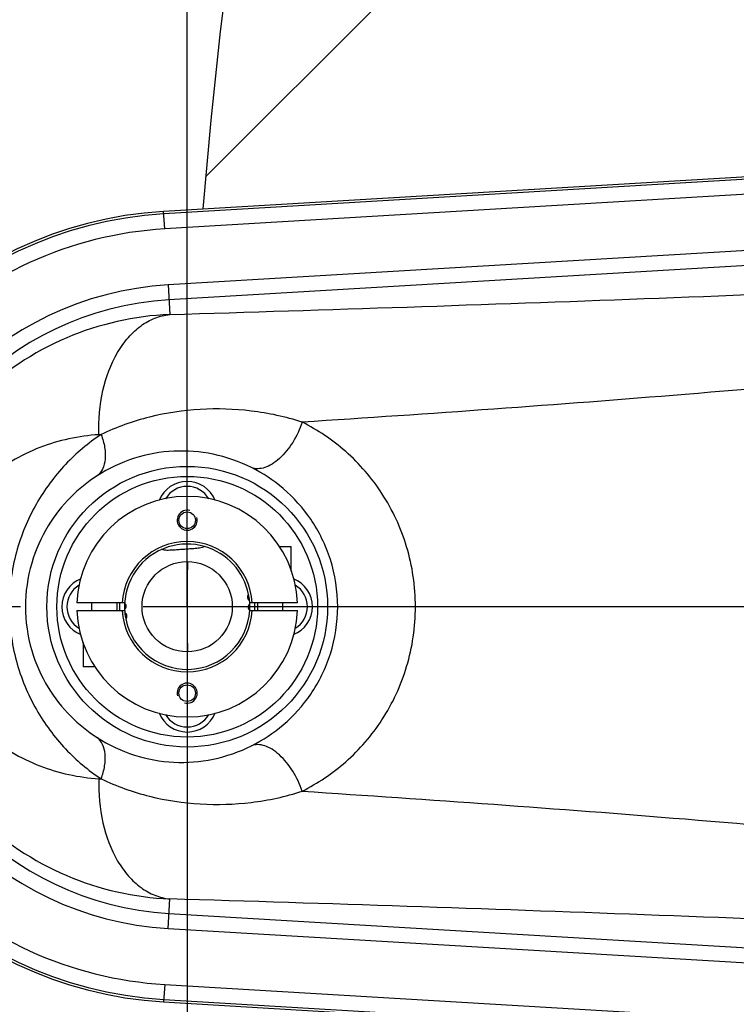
# Model space of a CAD drawing. Extents: x 0 to 594, y 0 to 420.
# Tile 4 of 104: x 68 to 83, y 171 to 191. Entities that reach past the tile are written whole.
import ezdxf

# ---------------------------------------------------------------- set-up
doc = ezdxf.new("R2010")
doc.units = 0
doc.header["$LTSCALE"] = 32.67
doc.linetypes.add('CENTER', pattern=[0.6, 0.375, -0.075, 0.075, -0.075])
doc.linetypes.add('PHANTOM', pattern=[0.8, 0.45, -0.05, 0.1, -0.05, 0.1, -0.05])
doc.layers.get('0').update_dxf_attribs({"linetype": 'CONTINUOUS'})
for name, color, linetype in [('ASSY', 7, 'CONTINUOUS'), ('AXIS', 7, 'CONTINUOUS'), ('CHAMFER', 7, 'CONTINUOUS'), ('CRV', 7, 'CONTINUOUS'), ('DRAFT', 7, 'CONTINUOUS'), ('DRIV_DIM', 7, 'CONTINUOUS'), ('ROUND', 7, 'CONTINUOUS')]:
    doc.layers.add(name, color=color, linetype=linetype)
doc.styles.get("Standard").update_dxf_attribs({"font": 'txt', "width": 0.8})
doc.dimstyles.new('DIMSTYLE_1', dxfattribs={"dimtxt": 3.8, "dimasz": 1.8, "dimexe": 2, "dimexo": 1.5, "dimgap": 1.9, "dimtad": 1, "dimdec": 3, "dimlfac": 10, "dimtxsty": 'STANDARD', "dimblk": 'OPEN', "dimblk1": 'OPEN', "dimblk2": 'OPEN', "dimcen": 0.09, "dimazin": 2, "dimtp": 0.5, "dimtm": 0.5, "dimtfac": 1, "dimtdec": -1, "dimtofl": 0, "dimtmove": 0, "dimatfit": 3, "dimtolj": 1})

# ---------------------------------------------------------------- blocks, each defined once
blk = doc.blocks.new('*D0')
at = {"layer": 'DRIV_DIM', "color": 2, "linetype": 'CONTINUOUS'}
blk.add_line((239.529, 254.232), (249.381, 265.174), dxfattribs=at)
for points in [[(246.288, 264.421), (248.043, 263.688), (247.104, 265.342)], [(56.787, 180.608), (57.388, 178.803), (58.018, 180.598)]]:
    blk.add_lwpolyline(points, dxfattribs=at)
for start, end in [(48, 114), (114, 180)]:
    blk.add_arc((171.612, 178.803), 114.224, start, end, dxfattribs=at)
blk = doc.blocks.new('_OPEN')
at = {"color": 0, "linetype": 'BYBLOCK'}
for p, q in [((0, 0), (-1, 0.342)), ((-1, -0.342), (0, 0)), ((-1, 0), (0, 0))]:
    blk.add_line(p, q, dxfattribs=at)
blk = doc.blocks.new('*D1')
at = {"layer": 'DRIV_DIM', "color": 2, "linetype": 'CONTINUOUS'}
blk.add_line((239.529, 103.374), (249.381, 92.432), dxfattribs=at)
for points in [[(58.018, 177.008), (57.388, 178.803), (56.787, 176.998)], [(247.104, 92.263), (248.043, 93.918), (246.288, 93.185)]]:
    blk.add_lwpolyline(points, dxfattribs=at)
for start, end in [(180, 246), (246, 312)]:
    blk.add_arc((171.612, 178.803), 114.224, start, end, dxfattribs=at)

msp = doc.modelspace()

# ---------------------------------------------------------------- linework, layer by layer
at = {"color": 7, "linetype": 'CONTINUOUS'}
for radius in [2.8, 2.6, 0.9]:
    msp.add_circle((71.61228, 178.80284), radius, dxfattribs=at)
at = {"color": 9, "linetype": 'CONTINUOUS'}
for start, end in [(93.408539, 135.777011), (224.222989, 266.591461)]:
    msp.add_arc((71.61228, 178.80284), 7.55093, start, end, dxfattribs=at)
at = {"color": 7, "linetype": 'CONTINUOUS'}
for centre, radius, start, end in [((71.61228, 180.70284), 0.6, 21.549382, 158.450618), ((71.61228, 178.80284), 2.2, 1.953644, 178.046356), ((69.71228, 178.80284), 0.6, 111.706877, 248.293123), ((73.51228, 178.80284), 0.6, 291.706877, 68.293123), ((71.61228, 178.80284), 2.2, 181.953644, 358.046356), ((71.61228, 176.90284), 0.6, 201.549382, 338.450618)]:
    msp.add_arc(centre, radius, start, end, dxfattribs=at)
at = {"color": 2, "linetype": 'CONTINUOUS'}
for centre, start, end in [((71.61228, 180.52784), 75, 15), ((71.61228, 177.07784), 255, 195)]:
    msp.add_arc(centre, 0.2, start, end, dxfattribs=at)
at = {"color": 7, "linetype": 'CONTINUOUS'}
for points, knots in [([(71.95819, 180.00403), (71.92778, 179.98509), (71.85462, 179.97092), (71.74829, 179.95967), (71.64017, 179.95249), (71.56835, 179.94757), (71.53241, 179.94506)], [0, 0, 0, 0, 0.24897681, 0.49928568, 0.7496419, 1, 1, 1, 1]), ([(71.53241, 179.94506), (71.49647, 179.94254), (71.42465, 179.93742), (71.31659, 179.92948), (71.20973, 179.92583), (71.13531, 179.92967), (71.10256, 179.9442)], [0, 0, 0, 0, 0.25035802, 0.50071426, 0.75102316, 1, 1, 1, 1])]:
    msp.add_open_spline(points, degree=3, knots=knots, dxfattribs=at)
at = {"layer": 'ASSY', "color": 7, "linetype": 'CONTINUOUS'}
for p, q in [((73.45035, 180.00284), (73.68728, 180.00284)), ((73.68728, 179.51489), (73.68728, 180.00284)), ((69.71228, 178.72784), (69.71228, 178.87784)), ((70.21228, 178.72784), (70.21228, 178.87784)), ((73.01228, 178.87784), (73.01228, 178.72784)), ((73.51228, 178.87784), (73.51228, 178.72784)), ((69.53728, 178.09079), (69.53728, 177.60284)), ((69.77421, 177.60284), (69.53728, 177.60284))]:
    msp.add_line(p, q, dxfattribs=at)
for centre, start, end in [((71.61228, 180.70284), 30.528439, 149.471561), ((69.71228, 178.80284), 120.930315, 239.069685), ((73.51228, 178.80284), 300.930315, 59.069685), ((71.61228, 176.90284), 210.528439, 329.471561)]:
    msp.add_arc(centre, 0.5, start, end, dxfattribs=at)
at = {"layer": 'AXIS', "color": 7, "linetype": 'CENTER'}
for p, q in [((71.61228, 178.80284), (71.61228, 197.23036)), ((102.59069, 178.80284), (67.37005, 178.80284)), ((71.61228, 178.80284), (71.61228, 160.37533))]:
    msp.add_line(p, q, dxfattribs=at)
at = {"layer": 'AXIS', "color": 7, "linetype": 'CONTINUOUS'}
for centre in [(71.61228, 180.52784), (71.61228, 177.07784)]:
    msp.add_circle(centre, 0.165, dxfattribs=at)
for centre, radius, start, end in [((71.61228, 178.80284), 1.25, 107.545864, 182.326621), ((71.61228, 178.80284), 1.25, 11.308859, 73.93471), ((72.88829, 178.99232), 0.075, 132.097107, 244.794881), ((70.32232, 178.81289), 0.075, 303.205119, 55.902893), ((71.61228, 178.80284), 1.25, 191.308859, 2.326621), ((72.90224, 178.7928), 0.075, 123.205119, 235.902893), ((71.61228, 178.80284), 1.25, 2.416871, 5.583129), ((71.61228, 178.80284), 1.25, 182.416871, 185.583129), ((70.33627, 178.61337), 0.075, 312.097107, 64.794881)]:
    msp.add_arc(centre, radius, start, end, dxfattribs=at)
at = {"layer": 'CHAMFER', "color": 7, "linetype": 'CONTINUOUS'}
for p, q in [((70.36453, 178.87784), (69.41356, 178.87784)), ((73.811, 178.87784), (72.86002, 178.87784)), ((69.41356, 178.72784), (70.36453, 178.72784)), ((72.86002, 178.72784), (73.811, 178.72784))]:
    msp.add_line(p, q, dxfattribs=at)
for centre, radius, start, end in [((71.61226, 178.80286), 1.30005, 3.306711, 176.693215), ((71.61226, 178.80286), 1.24999, 73.930931, 107.547593), ((71.61226, 178.80286), 1.24999, 5.578687, 11.311142), ((71.61229, 178.80283), 1.30005, 183.306711, 356.693215), ((71.61229, 178.80283), 1.24999, 185.578687, 191.311142)]:
    msp.add_arc(centre, radius, start, end, dxfattribs=at)
at = {"layer": 'CRV', "color": 2, "linetype": 'CONTINUOUS'}
msp.add_line((71.9806, 187.37773), (163.03739, 278.43452), dxfattribs=at)
at = {"layer": 'CRV', "color": 2, "linetype": 'PHANTOM'}
for start, end in [(48, 175.448465), (179.4850713, 180.5146485)]:
    msp.add_arc((171.61228, 178.80284), 100, start, end, dxfattribs=at)
at = {"layer": 'DRAFT', "color": 7, "linetype": 'CONTINUOUS'}
for p, q in [((95.02614, 188.11139), (71.14258, 186.68887)), ((71.14258, 170.91682), (95.02614, 169.4943))]:
    msp.add_line(p, q, dxfattribs=at)
msp.add_arc((71.61228, 178.80284), 7.9, 93.408539, 266.591461, dxfattribs=at)
at = {"layer": 'ROUND', "color": 9, "linetype": 'CONTINUOUS'}
for p, q in [((95.02907, 188.06222), (71.14551, 186.6397)), ((95.04689, 187.76293), (71.16334, 186.34041)), ((71.16334, 186.34041), (71.14258, 186.68887)), ((95.11352, 186.64433), (71.22996, 185.22181)), ((95.13134, 186.34504), (71.24779, 184.92252)), ((71.22996, 185.22181), (71.26504, 184.63282)), ((69.89527, 182.23673), (69.85, 182.23403)), ((69.85, 175.37166), (69.89527, 175.36896)), ((71.22996, 172.38388), (71.26504, 172.97286)), ((71.24779, 172.68316), (95.13134, 171.26065)), ((71.22996, 172.38388), (95.11352, 170.96136)), ((71.16334, 171.26527), (71.14258, 170.91682)), ((71.16334, 171.26527), (95.04689, 169.84276)), ((71.14551, 170.96599), (95.02907, 169.54347))]:
    msp.add_line(p, q, dxfattribs=at)
for centre, radius, start, end in [((71.61228, 178.80284), 7.85075, 93.408539, 266.591461), ((35.00965, 1408.94387), 1224.84774, 271.69619811, 272.58222607), ((71.61228, 178.80284), 6.43034, 93.408539, 266.591461), ((71.61228, 178.80284), 6.13052, 93.408539, 266.591461), ((35.00991, -1051.3313), 1224.84086, 87.41777152, 88.30380447)]:
    msp.add_arc(centre, radius, start, end, dxfattribs=at)
at = {"layer": 'ROUND', "color": 7, "linetype": 'CONTINUOUS'}
for start, end in [(176.79625, 183.20375), (356.79625, 3.20375)]:
    msp.add_arc((71.61228, 178.80284), 1.35, start, end, dxfattribs=at)
at = {"layer": 'ROUND', "color": 9, "linetype": 'CONTINUOUS'}
for points, knots in [([(71.26504, 184.63282), (70.56297, 184.60393), (69.13943, 184.28309), (67.29165, 183.04629), (65.9826, 181.13827), (65.50159, 178.80284), (65.9826, 176.46741), (67.29165, 174.5594), (69.13943, 173.3226), (70.56297, 173.00175), (71.26504, 172.97286)], [0, 0, 0, 0, 0.11875509, 0.24038916, 0.36758252, 0.49999998, 0.63241745, 0.75961081, 0.88124489, 1, 1, 1, 1]), ([(69.85, 182.23403), (69.83939, 182.52945), (69.88781, 183.10117), (70.12975, 183.76009), (70.42506, 184.17715), (70.67746, 184.41293), (70.95987, 184.57235), (71.16422, 184.62286), (71.26504, 184.63282)], [0, 0, 0, 0, 0.2923679, 0.56098519, 0.68253454, 0.79497854, 0.89980265, 1, 1, 1, 1]), ([(89.75602, 183.82089), (87.02435, 183.52009), (81.74385, 183.02409), (76.45402, 182.64881), (73.9046, 182.4844)], [0, 0, 0, 0, 0.51824101, 1, 1, 1, 1]), ([(73.9046, 182.4844), (73.57605, 182.59261), (72.90112, 182.73718), (71.87099, 182.7683), (70.8538, 182.61705), (70.20418, 182.38584), (69.89527, 182.23673)], [0, 0, 0, 0, 0.2527224, 0.50041109, 0.74939624, 1, 1, 1, 1]), ([(73.9046, 182.4844), (73.85923, 182.34362), (73.73623, 182.08064), (73.51635, 181.80407), (73.31414, 181.64747), (73.16794, 181.57524), (73.02644, 181.54719), (72.93667, 181.56214), (72.89796, 181.57762)], [0, 0, 0, 0, 0.30140467, 0.58562111, 0.71040101, 0.82001319, 0.9150601, 1, 1, 1, 1]), ([(76.16649, 178.80284), (76.16649, 179.20574), (76.04967, 180.00328), (75.55442, 181.07153), (74.82164, 181.92149), (74.21732, 182.32846), (73.9046, 182.4844)], [0, 0, 0, 0, 0.26650874, 0.52432419, 0.7688476, 1, 1, 1, 1]), ([(69.85, 182.23403), (69.44991, 182.21017), (68.63876, 182.03584), (67.73019, 181.49784), (67.12215, 180.87218), (66.73734, 180.27774), (66.47509, 179.57528), (66.38056, 178.80284), (66.47509, 178.03041), (66.73734, 177.32795), (67.12215, 176.73351), (67.73019, 176.10785), (68.63876, 175.56985), (69.44991, 175.39552), (69.85, 175.37166)], [0, 0, 0, 0, 0.11267772, 0.22905794, 0.29100465, 0.35668224, 0.42669345, 0.49999999, 0.57330654, 0.64331776, 0.70899535, 0.77094207, 0.88732229, 1, 1, 1, 1]), ([(69.89527, 182.23673), (69.6383, 182.06652), (69.14766, 181.65391), (68.55716, 180.85663), (68.15612, 179.88539), (68.0609, 179.16812), (68.0609, 178.80284)], [0, 0, 0, 0, 0.22861717, 0.47071083, 0.72907193, 1, 1, 1, 1]), ([(69.89527, 182.23673), (69.9268, 182.15357), (69.97288, 181.99114), (69.98684, 181.75479), (69.94001, 181.5526), (69.86093, 181.4488), (69.81479, 181.41358)], [0, 0, 0, 0, 0.30402305, 0.57277643, 0.80157932, 1, 1, 1, 1]), ([(72.89796, 181.57762), (72.65492, 181.69924), (72.14475, 181.87706), (71.33933, 181.93952), (70.54145, 181.79541), (70.04566, 181.56166), (69.81479, 181.41358)], [0, 0, 0, 0, 0.2530801, 0.49644051, 0.74458559, 1, 1, 1, 1]), ([(74.61489, 178.80284), (74.61489, 179.12012), (74.51869, 179.74002), (74.12336, 180.5499), (73.56699, 181.17077), (73.12359, 181.4647), (72.89796, 181.57762)], [0, 0, 0, 0, 0.27794443, 0.53929287, 0.7789691, 1, 1, 1, 1]), ([(69.81479, 181.41358), (69.62521, 181.29198), (69.25674, 180.99483), (68.79671, 180.4083), (68.46649, 179.66249), (68.38527, 179.09615), (68.38527, 178.80284)], [0, 0, 0, 0, 0.21823676, 0.45450227, 0.71579772, 1, 1, 1, 1]), ([(68.0609, 178.80284), (68.0609, 178.43758), (68.15611, 177.72032), (68.55714, 176.74907), (69.14765, 175.95179), (69.6383, 175.53917), (69.89527, 175.36896)], [0, 0, 0, 0, 0.27091906, 0.52928172, 0.77138235, 1, 1, 1, 1]), ([(68.38527, 178.80284), (68.38527, 178.50955), (68.46649, 177.94321), (68.7967, 177.19741), (69.25673, 176.61086), (69.62521, 176.31371), (69.81478, 176.19211)], [0, 0, 0, 0, 0.28419105, 0.54548991, 0.78176245, 1, 1, 1, 1]), ([(72.89796, 176.02807), (73.12359, 176.14099), (73.56698, 176.43491), (74.12336, 177.05579), (74.51869, 177.86567), (74.61489, 178.48556), (74.61489, 178.80284)], [0, 0, 0, 0, 0.22103189, 0.46070735, 0.72205454, 1, 1, 1, 1]), ([(73.90459, 175.12129), (74.21731, 175.27723), (74.82163, 175.68419), (75.55442, 176.53415), (76.04967, 177.6024), (76.16649, 178.39995), (76.16649, 178.80284)], [0, 0, 0, 0, 0.23115204, 0.47567434, 0.73348911, 1, 1, 1, 1]), ([(69.81478, 176.19211), (70.04565, 176.04403), (70.54144, 175.81028), (71.33931, 175.66617), (72.14473, 175.72862), (72.65491, 175.90644), (72.89796, 176.02807)], [0, 0, 0, 0, 0.25541333, 0.50355409, 0.74691473, 1, 1, 1, 1]), ([(69.89527, 175.36896), (69.9268, 175.45212), (69.97288, 175.61454), (69.98684, 175.8509), (69.94001, 176.05309), (69.86093, 176.15689), (69.81478, 176.19211)], [0, 0, 0, 0, 0.30402303, 0.57277639, 0.80157929, 1, 1, 1, 1]), ([(73.90459, 175.12129), (73.85922, 175.26207), (73.73622, 175.52504), (73.51634, 175.80162), (73.31414, 175.95821), (73.16794, 176.03044), (73.02644, 176.05849), (72.93666, 176.04354), (72.89796, 176.02807)], [0, 0, 0, 0, 0.30140468, 0.58562109, 0.71040097, 0.82001315, 0.91506007, 1, 1, 1, 1]), ([(69.85, 175.37166), (69.83939, 175.07623), (69.88781, 174.50452), (70.12975, 173.84559), (70.42505, 173.42854), (70.67746, 173.19276), (70.95987, 173.03333), (71.16422, 172.98283), (71.26504, 172.97286)], [0, 0, 0, 0, 0.29236779, 0.56098497, 0.68253431, 0.79497834, 0.89980252, 1, 1, 1, 1]), ([(69.89527, 175.36896), (70.20418, 175.21985), (70.85379, 174.98864), (71.87098, 174.83739), (72.9011, 174.8685), (73.57603, 175.01307), (73.90459, 175.12129)], [0, 0, 0, 0, 0.25060279, 0.49958514, 0.7472741, 1, 1, 1, 1]), ([(73.90459, 175.12129), (76.45401, 174.95687), (81.74384, 174.5816), (87.02435, 174.0856), (89.75602, 173.78479)], [0, 0, 0, 0, 0.48175898, 1, 1, 1, 1])]:
    msp.add_open_spline(points, degree=3, knots=knots, dxfattribs=at)

# ---------------------------------------------------------------- dimensions: what is measured, and where the dimension line sits
at = {"layer": 'DRIV_DIM', "color": 2, "linetype": 'CONTINUOUS'}
for base, line1, line2, picture, middle in [((125.15322, 283.1516), ((237.76103, 252.26848), (238.52534, 253.11733)), ((60.03058, 178.80284), (58.88834, 178.80284)), '*D0', (93.31184, 261.96624)), ((125.15322, 74.45408), ((60.03058, 178.80284), (58.88834, 178.80284)), ((237.76103, 105.33721), (238.52534, 104.48836)), '*D1', (77.37091, 114.26082))]:
    dim = msp.add_angular_dim_2l(base=base, line1=line1, line2=line2, dimstyle='DIMSTYLE_1', override={"dimtad": 2}, dxfattribs=at)
    dim.commit()
    dim.dimension.update_dxf_attribs({"geometry": picture, "text_midpoint": middle, "dimtype": 162})

doc.saveas('drawing.dxf')
